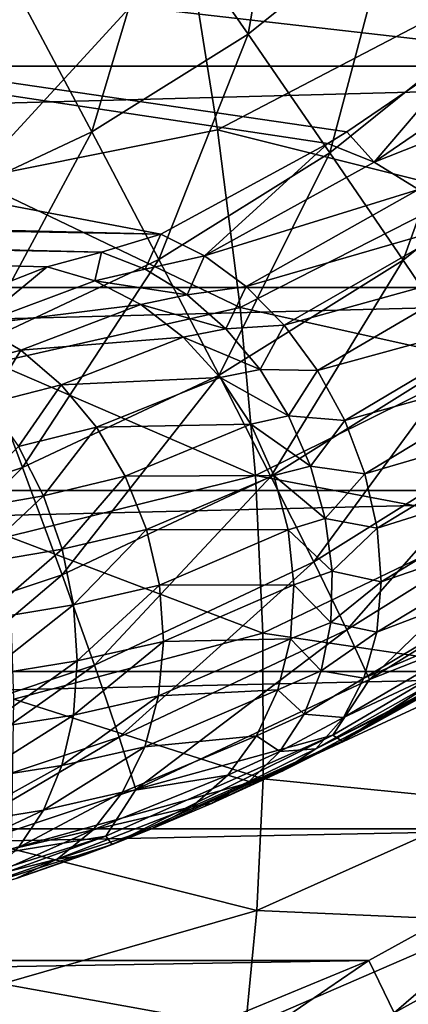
# Model space of a CAD drawing. Header units: metres. Extents: x -22 to 22, y 0 to 204.
# Tile 96 of 256: x 9.5 to 10.81, y 1.66 to 4.97. Entities that reach past the tile are written whole.
import ezdxf

# ---------------------------------------------------------------- set-up
doc = ezdxf.new("R2010")
doc.units = ezdxf.units.M
doc.layers.add('solid_002_SW0002_01', color=7, linetype='CONTINUOUS')

msp = doc.modelspace()

# ---------------------------------------------------------------- linework, layer by layer
at = {"layer": 'solid_002_SW0002_01'}
for points in [[(9.97949, 4.249502, 212.399597), (0, 6.146846, 215.850128), (0, 4.496002, 212.309875)], [(11.031988, 4.885131, 213.827927), (11.179029, 4.997515, 214.078049), (0, 6.146846, 215.850128)], [(10.60453, 4.594283, 213.177719), (11.031988, 4.885131, 213.827927), (0, 6.146846, 215.850128)], [(10.541324, 4.555379, 213.090363), (10.60453, 4.594283, 213.177719), (0, 6.146846, 215.850128)], [(9.97949, 4.249502, 212.399597), (10.541324, 4.555379, 213.090363), (0, 6.146846, 215.850128)], [(10.756314, 5.311869, 221.647308), (11.190466, 5.754532, 221.635925), (11.076554, 4.948588, 221.312134)], [(9.973877, 5.354448, 221.927795), (10.408514, 5.703663, 221.916397), (10.272985, 4.923532, 221.660004)], [(10.408514, 5.703663, 221.916397), (10.756314, 5.311869, 221.647308), (10.272985, 4.923532, 221.660004)], [(-14.50243, 5.618332, 223.805603), (-14.056949, 4.815655, 223.801392), (14.50243, 5.618332, 223.805603)], [(-14.056949, 4.815655, 223.801392), (14.056949, 4.815654, 223.801392), (14.50243, 5.618332, 223.805603)], [(9.501032, 5.058978, 221.940201), (9.973877, 5.354448, 221.927795), (9.747173, 4.594964, 221.673798)], [(9.973877, 5.354448, 221.927795), (10.272985, 4.923532, 221.660004), (9.747173, 4.594964, 221.673798)], [(10.272985, 4.923532, 221.660004), (10.756314, 5.311869, 221.647308), (10.548078, 4.523977, 221.326004)], [(10.756314, 5.311869, 221.647308), (11.076554, 4.948588, 221.312134), (10.548078, 4.523977, 221.326004)], [(9.343493, 4.435016, 205.844345), (9.240714, 5.084404, 205.554688), (10.069698, 5.227117, 205.771591)], [(9.343493, 4.435016, 205.844345), (10.069698, 5.227117, 205.771591), (10.170343, 4.600652, 206.050171)], [(10.170343, 4.600652, 206.050171), (10.069698, 5.227117, 205.771591), (10.924889, 4.995316, 206.179153)], [(9.501032, 5.058978, 221.940201), (9.747173, 4.594964, 221.673798), (9.186317, 4.330725, 221.688507)], [(10.170343, 4.600652, 206.050171), (10.924889, 4.995316, 206.179153), (11.008712, 4.391821, 206.481277)], [(10.548078, 4.523977, 221.326004), (11.076554, 4.948588, 221.312134), (10.794441, 4.162628, 220.931534)], [(11.076554, 4.948588, 221.312134), (11.363749, 4.620045, 220.916595), (10.794441, 4.162628, 220.931534)], [(9.747173, 4.594964, 221.673798), (10.272985, 4.923532, 221.660004), (9.973153, 4.164719, 221.34108)], [(10.272985, 4.923532, 221.660004), (10.548078, 4.523977, 221.326004), (9.973153, 4.164719, 221.34108)], [(10.697469, 4.49276, 213.007126), (11.031988, 4.885131, 213.827927), (10.60453, 4.594283, 213.177719)], [(10.697469, 4.49276, 213.007126), (11.193818, 4.832752, 213.764618), (11.031988, 4.885131, 213.827927)], [(-14.056949, 4.815655, 223.801392), (-13.526009, 4.070417, 223.797501), (14.056949, 4.815654, 223.801392)], [(-13.526009, 4.070417, 223.797501), (13.526008, 4.070417, 223.797501), (14.056949, 4.815654, 223.801392)], [(10.697469, 4.49276, 213.007126), (11.345557, 4.749168, 213.710464), (11.193818, 4.832752, 213.764618)], [(10.697469, 4.49276, 213.007126), (10.845487, 4.400126, 212.940277), (11.345557, 4.749168, 213.710464)], [(10.794441, 4.162628, 220.931534), (11.363749, 4.620045, 220.916595), (11.007856, 3.845673, 220.483353)], [(9.186317, 4.330725, 221.688507), (9.747173, 4.594964, 221.673798), (9.359914, 3.875802, 221.357178)], [(9.343493, 4.435016, 205.844345), (10.170343, 4.600652, 206.050171), (10.246757, 4.003186, 206.368408)], [(9.747173, 4.594964, 221.673798), (9.973153, 4.164719, 221.34108), (9.359914, 3.875802, 221.357178)], [(10.246757, 4.003186, 206.368408), (10.170343, 4.600652, 206.050171), (11.008712, 4.391821, 206.481277)], [(10.697469, 4.49276, 213.007126), (10.60453, 4.594283, 213.177719), (10.541324, 4.555379, 213.090363)], [(10.125898, 4.177261, 212.297607), (10.541324, 4.555379, 213.090363), (9.97949, 4.249502, 212.399597)], [(10.125898, 4.177261, 212.297607), (10.697469, 4.49276, 213.007126), (10.541324, 4.555379, 213.090363)], [(9.973153, 4.164719, 221.34108), (10.548078, 4.523977, 221.326004), (10.175099, 3.775615, 220.947784)], [(10.548078, 4.523977, 221.326004), (10.794441, 4.162628, 220.931534), (10.175099, 3.775615, 220.947784)], [(0, 4.429255, 212.148743), (9.97949, 4.249502, 212.399597), (0, 4.496002, 212.309875)], [(10.125898, 4.177261, 212.297607), (10.845487, 4.400126, 212.940277), (10.697469, 4.49276, 213.007126)], [(0, 4.429255, 212.148743), (0, 4.376807, 211.982391), (9.77942, 4.189665, 212.24205)], [(0, 4.429255, 212.148743), (9.77942, 4.189665, 212.24205), (9.97949, 4.249502, 212.399597)], [(9.419353, 3.816581, 206.174942), (9.343493, 4.435016, 205.844345), (10.246757, 4.003186, 206.368408)], [(9.403992, 4.065353, 211.771484), (9.59673, 4.139761, 212.06868), (0, 4.376807, 211.982391)], [(9.77942, 4.189665, 212.24205), (0, 4.376807, 211.982391), (9.59673, 4.139761, 212.06868)], [(10.125898, 4.177261, 212.297607), (10.26591, 4.074124, 212.215057), (10.845487, 4.400126, 212.940277)], [(10.246757, 4.003186, 206.368408), (11.008712, 4.391821, 206.481277), (11.06947, 3.820106, 206.827408)], [(10.26591, 4.074124, 212.215057), (10.982023, 4.281273, 212.893494), (10.845487, 4.400126, 212.940277)], [(10.26591, 4.074124, 212.215057), (10.394339, 3.943914, 212.154984), (10.982023, 4.281273, 212.893494)], [(10.394339, 3.943914, 212.154984), (11.102306, 4.140355, 212.868408), (10.982023, 4.281273, 212.893494)], [(9.926397, 4.132444, 212.146713), (9.97949, 4.249502, 212.399597), (9.77942, 4.189665, 212.24205)], [(9.926397, 4.132444, 212.146713), (10.125898, 4.177261, 212.297607), (9.97949, 4.249502, 212.399597)], [(9.757855, 4.093117, 211.980347), (9.77942, 4.189665, 212.24205), (9.59673, 4.139761, 212.06868)], [(9.757855, 4.093117, 211.980347), (9.926397, 4.132444, 212.146713), (9.77942, 4.189665, 212.24205)], [(9.926397, 4.132444, 212.146713), (10.067401, 4.045285, 212.066254), (10.125898, 4.177261, 212.297607)], [(10.067401, 4.045285, 212.066254), (10.26591, 4.074124, 212.215057), (10.125898, 4.177261, 212.297607)], [(9.359914, 3.875802, 221.357178), (9.973153, 4.164719, 221.34108), (9.514486, 3.464378, 220.965118)], [(9.973153, 4.164719, 221.34108), (10.175099, 3.775615, 220.947784), (9.514486, 3.464378, 220.965118)], [(10.175099, 3.775615, 220.947784), (10.794441, 4.162628, 220.931534), (10.349555, 3.434314, 220.500626)], [(10.794441, 4.162628, 220.931534), (11.007856, 3.845673, 220.483353), (10.349555, 3.434314, 220.500626)], [(9.359951, 3.944481, 211.388107), (9.59673, 4.139761, 212.06868), (9.403992, 4.065353, 211.771484)], [(9.359951, 3.944481, 211.388107), (9.757855, 4.093117, 211.980347), (9.59673, 4.139761, 212.06868)], [(9.757855, 4.093117, 211.980347), (10.067401, 4.045285, 212.066254), (9.926397, 4.132444, 212.146713)], [(10.394339, 3.943914, 212.154984), (10.506425, 3.791455, 212.119644), (11.102306, 4.140355, 212.868408)], [(10.506425, 3.791455, 212.119644), (11.202132, 3.982298, 212.865875), (11.102306, 4.140355, 212.868408)], [(9.359951, 3.944481, 211.388107), (9.91225, 4.013447, 211.904495), (9.757855, 4.093117, 211.980347)], [(9.757855, 4.093117, 211.980347), (9.91225, 4.013447, 211.904495), (10.067401, 4.045285, 212.066254)], [(-13.526009, 4.070417, 223.797501), (-12.914386, 3.387561, 223.793915), (13.526008, 4.070417, 223.797501)], [(-12.914386, 3.387561, 223.793915), (12.914386, 3.387561, 223.793915), (13.526008, 4.070417, 223.797501)], [(9.91225, 4.013447, 211.904495), (10.197739, 3.931168, 212.003464), (10.067401, 4.045285, 212.066254)], [(10.067401, 4.045285, 212.066254), (10.197739, 3.931168, 212.003464), (10.26591, 4.074124, 212.215057)], [(10.197739, 3.931168, 212.003464), (10.394339, 3.943914, 212.154984), (10.26591, 4.074124, 212.215057)], [(9.359951, 3.944481, 211.388107), (9.508319, 3.859107, 211.29837), (9.91225, 4.013447, 211.904495)], [(9.508319, 3.859107, 211.29837), (10.054363, 3.903615, 211.843842), (9.91225, 4.013447, 211.904495)], [(9.91225, 4.013447, 211.904495), (10.054363, 3.903615, 211.843842), (10.197739, 3.931168, 212.003464)], [(9.419353, 3.816581, 206.174942), (10.246757, 4.003186, 206.368408), (10.297459, 3.43726, 206.730438)], [(10.297459, 3.43726, 206.730438), (10.246757, 4.003186, 206.368408), (11.06947, 3.820106, 206.827408)], [(10.506425, 3.791455, 212.119644), (10.598016, 3.622396, 212.110336), (11.202132, 3.982298, 212.865875)], [(10.598016, 3.622396, 212.110336), (11.278011, 3.812624, 212.886017), (11.202132, 3.982298, 212.865875)], [(9.281465, 3.799416, 211.047272), (9.508319, 3.859107, 211.29837), (9.359951, 3.944481, 211.388107)], [(10.054363, 3.903615, 211.843842), (10.312984, 3.793968, 211.960464), (10.197739, 3.931168, 212.003464)], [(10.197739, 3.931168, 212.003464), (10.312984, 3.793968, 211.960464), (10.394339, 3.943914, 212.154984)], [(10.312984, 3.793968, 211.960464), (10.506425, 3.791455, 212.119644), (10.394339, 3.943914, 212.154984)], [(9.508319, 3.859107, 211.29837), (9.644372, 3.742766, 211.22551), (10.054363, 3.903615, 211.843842)], [(9.644372, 3.742766, 211.22551), (10.17909, 3.767569, 211.800568), (10.054363, 3.903615, 211.843842)], [(10.054363, 3.903615, 211.843842), (10.17909, 3.767569, 211.800568), (10.312984, 3.793968, 211.960464)], [(9.359914, 3.875802, 221.357178), (9.514486, 3.464378, 220.965118), (8.821692, 3.233275, 220.983292)], [(9.281465, 3.799416, 211.047272), (9.398656, 3.679919, 210.954361), (9.508319, 3.859107, 211.29837)], [(9.398656, 3.679919, 210.954361), (9.644372, 3.742766, 211.22551), (9.508319, 3.859107, 211.29837)], [(10.349555, 3.434314, 220.500626), (11.007856, 3.845673, 220.483353), (10.49353, 3.146666, 220.007263)], [(11.007856, 3.845673, 220.483353), (11.184667, 3.578542, 219.989136), (10.49353, 3.146666, 220.007263)], [(9.466643, 3.231792, 206.550842), (9.419353, 3.816581, 206.174942), (10.297459, 3.43726, 206.730438)], [(10.297459, 3.43726, 206.730438), (11.06947, 3.820106, 206.827408), (11.106768, 3.283898, 207.221817)], [(10.598016, 3.622396, 212.110336), (10.665715, 3.443003, 212.127396), (11.278011, 3.812624, 212.886017)], [(10.665715, 3.443003, 212.127396), (11.327292, 3.637265, 212.928101), (11.278011, 3.812624, 212.886017)], [(10.17909, 3.767569, 211.800568), (10.409224, 3.638344, 211.938751), (10.312984, 3.793968, 211.960464)], [(10.312984, 3.793968, 211.960464), (10.409224, 3.638344, 211.938751), (10.506425, 3.791455, 212.119644)], [(10.409224, 3.638344, 211.938751), (10.598016, 3.622396, 212.110336), (10.506425, 3.791455, 212.119644)], [(9.514486, 3.464378, 220.965118), (10.175099, 3.775615, 220.947784), (9.647388, 3.1035, 220.519043)], [(9.644372, 3.742766, 211.22551), (9.763027, 3.599803, 211.172241), (10.17909, 3.767569, 211.800568)], [(10.175099, 3.775615, 220.947784), (10.349555, 3.434314, 220.500626), (9.647388, 3.1035, 220.519043)], [(9.763027, 3.599803, 211.172241), (10.281946, 3.610196, 211.77623), (10.17909, 3.767569, 211.800568)], [(10.17909, 3.767569, 211.800568), (10.281946, 3.610196, 211.77623), (10.409224, 3.638344, 211.938751)], [(9.398656, 3.679919, 210.954361), (9.501019, 3.534751, 210.882996), (9.644372, 3.742766, 211.22551)], [(9.501019, 3.534751, 210.882996), (9.763027, 3.599803, 211.172241), (9.644372, 3.742766, 211.22551)], [(10.281946, 3.610196, 211.77623), (10.483191, 3.469579, 211.939026), (10.409224, 3.638344, 211.938751)], [(10.409224, 3.638344, 211.938751), (10.483191, 3.469579, 211.939026), (10.598016, 3.622396, 212.110336)], [(10.483191, 3.469579, 211.939026), (10.665715, 3.443003, 212.127396), (10.598016, 3.622396, 212.110336)], [(10.665715, 3.443003, 212.127396), (10.707017, 3.259923, 212.170197), (11.327292, 3.637265, 212.928101)], [(10.707017, 3.259923, 212.170197), (11.348253, 3.46235, 212.990677), (11.327292, 3.637265, 212.928101)], [(9.501019, 3.534751, 210.882996), (9.584801, 3.369231, 210.835785), (9.763027, 3.599803, 211.172241)], [(9.584801, 3.369231, 210.835785), (9.859853, 3.43556, 211.140564), (9.763027, 3.599803, 211.172241)], [(9.763027, 3.599803, 211.172241), (9.859853, 3.43556, 211.140564), (10.281946, 3.610196, 211.77623)], [(9.859853, 3.43556, 211.140564), (10.359236, 3.437153, 211.771698), (10.281946, 3.610196, 211.77623)], [(10.281946, 3.610196, 211.77623), (10.359236, 3.437153, 211.771698), (10.483191, 3.469579, 211.939026)], [(10.49353, 3.146666, 220.007263), (11.184667, 3.578542, 219.989136), (10.60456, 2.917595, 219.476166)], [(11.184667, 3.578542, 219.989136), (11.321844, 3.365812, 219.457352), (10.60456, 2.917595, 219.476166)], [(9.284181, 3.316858, 210.586151), (9.584801, 3.369231, 210.835785), (9.501019, 3.534751, 210.882996)], [(8.821692, 3.233275, 220.983292), (9.514486, 3.464378, 220.965118), (8.911018, 2.857862, 220.538361)], [(9.514486, 3.464378, 220.965118), (9.647388, 3.1035, 220.519043), (8.911018, 2.857862, 220.538361)], [(10.359236, 3.437153, 211.771698), (10.532374, 3.293402, 211.961288), (10.483191, 3.469579, 211.939026)], [(10.483191, 3.469579, 211.939026), (10.532374, 3.293402, 211.961288), (10.665715, 3.443003, 212.127396)], [(10.707017, 3.259923, 212.170197), (10.720389, 3.07994, 212.237152), (11.348253, 3.46235, 212.990677)], [(10.720389, 3.07994, 212.237152), (11.34016, 3.29399, 213.071533), (11.348253, 3.46235, 212.990677)], [(9.466643, 3.231792, 206.550842), (10.297459, 3.43726, 206.730438), (10.322502, 2.906861, 207.140259)], [(9.584801, 3.369231, 210.835785), (9.646933, 3.189426, 210.814453), (9.859853, 3.43556, 211.140564)], [(9.646933, 3.189426, 210.814453), (9.931231, 3.25617, 211.131653), (9.859853, 3.43556, 211.140564)], [(9.647388, 3.1035, 220.519043), (10.349555, 3.434314, 220.500626), (9.756342, 2.799352, 220.026611)], [(10.349555, 3.434314, 220.500626), (10.49353, 3.146666, 220.007263), (9.756342, 2.799352, 220.026611)], [(9.859853, 3.43556, 211.140564), (9.931231, 3.25617, 211.131653), (10.359236, 3.437153, 211.771698)], [(9.931231, 3.25617, 211.131653), (10.408182, 3.254658, 211.787125), (10.359236, 3.437153, 211.771698)], [(10.322502, 2.906861, 207.140259), (10.297459, 3.43726, 206.730438), (11.106768, 3.283898, 207.221817)], [(10.359236, 3.437153, 211.771698), (10.408182, 3.254658, 211.787125), (10.532374, 3.293402, 211.961288)], [(10.532374, 3.293402, 211.961288), (10.707017, 3.259923, 212.170197), (10.665715, 3.443003, 212.127396)], [(-12.914386, 3.387561, 223.793915), (-12.22986, 2.777708, 223.790726), (12.914386, 3.387561, 223.793915)], [(-12.22986, 2.777708, 223.790726), (12.22986, 2.777708, 223.790726), (12.914386, 3.387561, 223.793915)], [(9.284181, 3.316858, 210.586151), (9.337393, 3.137063, 210.555893), (9.584801, 3.369231, 210.835785)], [(9.337393, 3.137063, 210.555893), (9.646933, 3.189426, 210.814453), (9.584801, 3.369231, 210.835785)], [(10.60456, 2.917595, 219.476166), (11.321844, 3.365812, 219.457352), (10.680741, 2.751027, 218.916412)], [(11.321844, 3.365812, 219.457352), (11.41704, 3.211125, 218.897095), (10.680741, 2.751027, 218.916412)], [(10.322502, 2.906861, 207.140259), (11.106768, 3.283898, 207.221817), (11.121662, 2.788218, 207.668228)], [(10.408182, 3.254658, 211.787125), (10.555104, 3.115797, 212.004807), (10.532374, 3.293402, 211.961288)], [(10.532374, 3.293402, 211.961288), (10.555104, 3.115797, 212.004807), (10.707017, 3.259923, 212.170197)], [(10.705337, 2.909724, 212.32579), (11.303297, 3.138071, 213.167877), (11.34016, 3.29399, 213.071533)], [(10.720389, 3.07994, 212.237152), (10.705337, 2.909724, 212.32579), (11.34016, 3.29399, 213.071533)], [(9.646933, 3.189426, 210.814453), (9.685136, 3.001924, 210.819794), (9.931231, 3.25617, 211.131653)], [(9.685136, 3.001924, 210.819794), (9.974498, 3.068336, 211.145844), (9.931231, 3.25617, 211.131653)], [(9.931231, 3.25617, 211.131653), (9.974498, 3.068336, 211.145844), (10.408182, 3.254658, 211.787125)], [(9.974498, 3.068336, 211.145844), (10.427026, 3.069271, 211.821976), (10.408182, 3.254658, 211.787125)], [(10.408182, 3.254658, 211.787125), (10.427026, 3.069271, 211.821976), (10.555104, 3.115797, 212.004807)], [(10.555104, 3.115797, 212.004807), (10.720389, 3.07994, 212.237152), (10.707017, 3.259923, 212.170197)], [(9.485425, 2.684871, 206.976288), (9.466643, 3.231792, 206.550842), (10.322502, 2.906861, 207.140259)], [(9.337393, 3.137063, 210.555893), (9.370383, 2.950024, 210.554626), (9.646933, 3.189426, 210.814453)], [(9.370383, 2.950024, 210.554626), (9.685136, 3.001924, 210.819794), (9.646933, 3.189426, 210.814453)], [(11.278507, 2.986464, 218.322968), (10.680741, 2.751027, 218.916412), (11.41704, 3.211125, 218.897095)], [(9.756342, 2.799352, 220.026611), (10.49353, 3.146666, 220.007263), (9.839481, 2.557142, 219.496231)], [(10.49353, 3.146666, 220.007263), (10.60456, 2.917595, 219.476166), (9.839481, 2.557142, 219.496231)], [(10.427026, 3.069271, 211.821976), (10.550609, 2.942793, 212.068069), (10.555104, 3.115797, 212.004807)], [(10.555104, 3.115797, 212.004807), (10.550609, 2.942793, 212.068069), (10.720389, 3.07994, 212.237152)], [(10.662416, 2.755583, 212.432816), (11.238952, 3.000041, 213.276306), (11.303297, 3.138071, 213.167877)], [(10.705337, 2.909724, 212.32579), (10.662416, 2.755583, 212.432816), (11.303297, 3.138071, 213.167877)], [(8.911018, 2.857862, 220.538361), (9.647388, 3.1035, 220.519043), (8.983246, 2.541462, 220.04689)], [(9.647388, 3.1035, 220.519043), (9.756342, 2.799352, 220.026611), (8.983246, 2.541462, 220.04689)], [(9.685136, 3.001924, 210.819794), (9.698012, 2.813596, 210.851593), (9.974498, 3.068336, 211.145844)], [(9.698012, 2.813596, 210.851593), (9.988034, 2.879075, 211.182602), (9.974498, 3.068336, 211.145844)], [(9.974498, 3.068336, 211.145844), (9.988034, 2.879075, 211.182602), (10.427026, 3.069271, 211.821976)], [(9.988034, 2.879075, 211.182602), (10.415089, 2.887653, 211.875), (10.427026, 3.069271, 211.821976)], [(10.427026, 3.069271, 211.821976), (10.415089, 2.887653, 211.875), (10.550609, 2.942793, 212.068069)], [(10.550609, 2.942793, 212.068069), (10.705337, 2.909724, 212.32579), (10.720389, 3.07994, 212.237152)], [(9.370383, 2.950024, 210.554626), (9.381961, 2.76249, 210.582367), (9.685136, 3.001924, 210.819794)], [(9.381961, 2.76249, 210.582367), (9.698012, 2.813596, 210.851593), (9.685136, 3.001924, 210.819794)], [(11.278507, 2.986464, 218.322968), (10.589739, 2.543854, 217.805069), (10.557685, 2.563435, 218.341873)], [(11.278507, 2.986464, 218.322968), (10.557685, 2.563435, 218.341873), (10.680741, 2.751027, 218.916412)], [(11.278507, 2.986464, 218.322968), (11.319896, 2.977145, 217.797394), (10.589739, 2.543854, 217.805069)], [(10.593221, 2.623227, 212.554276), (11.149374, 2.884725, 213.393051), (11.238952, 3.000041, 213.276306)], [(10.662416, 2.755583, 212.432816), (10.593221, 2.623227, 212.554276), (11.238952, 3.000041, 213.276306)], [(10.956995, 2.747811, 213.421356), (10.589739, 2.543854, 217.805069), (11.319896, 2.977145, 217.797394)], [(9.839481, 2.557142, 219.496231), (10.60456, 2.917595, 219.476166), (9.895383, 2.381019, 218.937012)], [(10.60456, 2.917595, 219.476166), (10.680741, 2.751027, 218.916412), (9.895383, 2.381019, 218.937012)], [(10.415089, 2.887653, 211.875), (10.519039, 2.780265, 212.148941), (10.550609, 2.942793, 212.068069)], [(10.550609, 2.942793, 212.068069), (10.519039, 2.780265, 212.148941), (10.705337, 2.909724, 212.32579)], [(9.485425, 2.684871, 206.976288), (10.322502, 2.906861, 207.140259), (10.323379, 2.417037, 207.601288)], [(9.971336, 2.695454, 211.240555), (10.3728, 2.716333, 211.944275), (10.415089, 2.887653, 211.875)], [(9.988034, 2.879075, 211.182602), (9.971336, 2.695454, 211.240555), (10.415089, 2.887653, 211.875)], [(10.323379, 2.417037, 207.601288), (10.322502, 2.906861, 207.140259), (11.121662, 2.788218, 207.668228)], [(10.415089, 2.887653, 211.875), (10.3728, 2.716333, 211.944275), (10.519039, 2.780265, 212.148941)], [(10.500312, 2.517563, 212.685638), (11.035144, 2.794766, 213.512619), (11.149374, 2.884725, 213.393051)], [(10.593221, 2.623227, 212.554276), (10.500312, 2.517563, 212.685638), (11.149374, 2.884725, 213.393051)], [(10.519039, 2.780265, 212.148941), (10.662416, 2.755583, 212.432816), (10.705337, 2.909724, 212.32579)], [(9.685089, 2.631343, 210.908707), (9.971336, 2.695454, 211.240555), (9.988034, 2.879075, 211.182602)], [(9.698012, 2.813596, 210.851593), (9.685089, 2.631343, 210.908707), (9.988034, 2.879075, 211.182602)], [(8.983246, 2.541462, 220.04689), (9.756342, 2.799352, 220.026611), (9.037138, 2.289495, 219.517288)], [(9.756342, 2.799352, 220.026611), (9.839481, 2.557142, 219.496231), (9.037138, 2.289495, 219.517288)], [(9.371709, 2.581224, 210.638153), (9.685089, 2.631343, 210.908707), (9.698012, 2.813596, 210.851593)], [(9.381961, 2.76249, 210.582367), (9.371709, 2.581224, 210.638153), (9.698012, 2.813596, 210.851593)], [(10.323379, 2.417037, 207.601288), (11.121662, 2.788218, 207.668228), (11.116385, 2.338394, 208.169174)], [(10.500312, 2.517563, 212.685638), (10.956995, 2.747811, 213.421356), (11.035144, 2.794766, 213.512619)], [(-12.22986, 2.777708, 223.790726), (-11.483061, 2.248631, 223.787949), (12.22986, 2.777708, 223.790726)], [(-11.483061, 2.248631, 223.787949), (11.48306, 2.248631, 223.787949), (12.22986, 2.777708, 223.790726)], [(10.557685, 2.563435, 218.341873), (9.895383, 2.381019, 218.937012), (10.680741, 2.751027, 218.916412)], [(10.3728, 2.716333, 211.944275), (10.461469, 2.633729, 212.244675), (10.519039, 2.780265, 212.148941)], [(10.519039, 2.780265, 212.148941), (10.461469, 2.633729, 212.244675), (10.662416, 2.755583, 212.432816)], [(10.461469, 2.633729, 212.244675), (10.593221, 2.623227, 212.554276), (10.662416, 2.755583, 212.432816)], [(10.956995, 2.747811, 213.421356), (10.387136, 2.442506, 212.822067), (10.589739, 2.543854, 217.805069)], [(10.500312, 2.517563, 212.685638), (10.387136, 2.442506, 212.822067), (10.956995, 2.747811, 213.421356)], [(9.477368, 2.181149, 207.454941), (9.485425, 2.684871, 206.976288), (10.323379, 2.417037, 207.601288)], [(9.64684, 2.461845, 210.989044), (9.925027, 2.524335, 211.317551), (9.971336, 2.695454, 211.240555)], [(9.685089, 2.631343, 210.908707), (9.64684, 2.461845, 210.989044), (9.971336, 2.695454, 211.240555)], [(9.925027, 2.524335, 211.317551), (10.301681, 2.561466, 212.027313), (10.3728, 2.716333, 211.944275)], [(9.971336, 2.695454, 211.240555), (9.925027, 2.524335, 211.317551), (10.3728, 2.716333, 211.944275)], [(10.3728, 2.716333, 211.944275), (10.301681, 2.561466, 212.027313), (10.461469, 2.633729, 212.244675)], [(9.339997, 2.412767, 210.71994), (9.64684, 2.461845, 210.989044), (9.685089, 2.631343, 210.908707)], [(9.371709, 2.581224, 210.638153), (9.339997, 2.412767, 210.71994), (9.685089, 2.631343, 210.908707)], [(10.301681, 2.561466, 212.027313), (10.379852, 2.508163, 212.352036), (10.461469, 2.633729, 212.244675)], [(10.461469, 2.633729, 212.244675), (10.379852, 2.508163, 212.352036), (10.593221, 2.623227, 212.554276)], [(10.379852, 2.508163, 212.352036), (10.500312, 2.517563, 212.685638), (10.593221, 2.623227, 212.554276)], [(9.037138, 2.289495, 219.517288), (9.839481, 2.557142, 219.496231), (9.071773, 2.106278, 218.958618)], [(9.839481, 2.557142, 219.496231), (9.895383, 2.381019, 218.937012), (9.071773, 2.106278, 218.958618)], [(10.557685, 2.563435, 218.341873), (9.815183, 2.195825, 217.813187), (9.794144, 2.223718, 218.361908)], [(10.557685, 2.563435, 218.341873), (9.794144, 2.223718, 218.361908), (9.895383, 2.381019, 218.937012)], [(10.557685, 2.563435, 218.341873), (10.589739, 2.543854, 217.805069), (9.815183, 2.195825, 217.813187)], [(9.850836, 2.372109, 211.410706), (10.204286, 2.428618, 212.121155), (10.301681, 2.561466, 212.027313)], [(9.925027, 2.524335, 211.317551), (9.850836, 2.372109, 211.410706), (10.301681, 2.561466, 212.027313)], [(10.301681, 2.561466, 212.027313), (10.204286, 2.428618, 212.121155), (10.379852, 2.508163, 212.352036)], [(9.584667, 2.311312, 211.08963), (9.850836, 2.372109, 211.410706), (9.925027, 2.524335, 211.317551)], [(9.64684, 2.461845, 210.989044), (9.584667, 2.311312, 211.08963), (9.925027, 2.524335, 211.317551)], [(9.945488, 2.247115, 212.327408), (9.815183, 2.195825, 217.813187), (10.589739, 2.543854, 217.805069)], [(10.149474, 2.333139, 212.579208), (9.945488, 2.247115, 212.327408), (10.589739, 2.543854, 217.805069)], [(10.387136, 2.442506, 212.822067), (10.149474, 2.333139, 212.579208), (10.589739, 2.543854, 217.805069)], [(10.204286, 2.428618, 212.121155), (10.27696, 2.407829, 212.467361), (10.379852, 2.508163, 212.352036)], [(10.27696, 2.407829, 212.467361), (10.387136, 2.442506, 212.822067), (10.500312, 2.517563, 212.685638)], [(10.379852, 2.508163, 212.352036), (10.27696, 2.407829, 212.467361), (10.500312, 2.517563, 212.685638)], [(9.287969, 2.263194, 210.824799), (9.584667, 2.311312, 211.08963), (9.64684, 2.461845, 210.989044)], [(9.339997, 2.412767, 210.71994), (9.287969, 2.263194, 210.824799), (9.64684, 2.461845, 210.989044)], [(9.751535, 2.244462, 211.516541), (10.084115, 2.322564, 212.222382), (10.204286, 2.428618, 212.121155)], [(9.850836, 2.372109, 211.410706), (9.751535, 2.244462, 211.516541), (10.204286, 2.428618, 212.121155)], [(10.204286, 2.428618, 212.121155), (10.084115, 2.322564, 212.222382), (10.27696, 2.407829, 212.467361)], [(10.27696, 2.407829, 212.467361), (10.149474, 2.333139, 212.579208), (10.387136, 2.442506, 212.822067)], [(9.477368, 2.181149, 207.454941), (10.323379, 2.417037, 207.601288), (10.3027, 1.972912, 208.115723)], [(10.084115, 2.322564, 212.222382), (10.149474, 2.333139, 212.579208), (10.27696, 2.407829, 212.467361)], [(10.3027, 1.972912, 208.115723), (10.323379, 2.417037, 207.601288), (11.116385, 2.338394, 208.169174)], [(9.794144, 2.223718, 218.361908), (9.071773, 2.106278, 218.958618), (9.895383, 2.381019, 218.937012)], [(9.500849, 2.185261, 211.206818), (9.751535, 2.244462, 211.516541), (9.850836, 2.372109, 211.410706)], [(9.584667, 2.311312, 211.08963), (9.500849, 2.185261, 211.206818), (9.850836, 2.372109, 211.410706)], [(9.630835, 2.146162, 211.631104), (9.945488, 2.247115, 212.327408), (10.084115, 2.322564, 212.222382)], [(9.751535, 2.244462, 211.516541), (9.630835, 2.146162, 211.631104), (10.084115, 2.322564, 212.222382)], [(10.084115, 2.322564, 212.222382), (9.945488, 2.247115, 212.327408), (10.149474, 2.333139, 212.579208)], [(10.3027, 1.972912, 208.115723), (11.116385, 2.338394, 208.169174), (11.094, 1.938943, 208.725266)], [(9.217501, 2.137902, 210.948929), (9.500849, 2.185261, 211.206818), (9.584667, 2.311312, 211.08963)], [(9.287969, 2.263194, 210.824799), (9.217501, 2.137902, 210.948929), (9.584667, 2.311312, 211.08963)], [(-11.483061, 2.248631, 223.787949), (-10.678927, 1.805105, 223.785629), (11.48306, 2.248631, 223.787949)], [(-10.678927, 1.805105, 223.785629), (10.678927, 1.805105, 223.785629), (11.48306, 2.248631, 223.787949)], [(9.794144, 2.223718, 218.361908), (9.006306, 1.937595, 217.821686), (8.997279, 1.971523, 218.382813)], [(9.794144, 2.223718, 218.361908), (8.997279, 1.971523, 218.382813), (9.071773, 2.106278, 218.958618)], [(9.794144, 2.223718, 218.361908), (9.815183, 2.195825, 217.813187), (9.006306, 1.937595, 217.821686)], [(9.398456, 2.08831, 211.336273), (9.630835, 2.146162, 211.631104), (9.751535, 2.244462, 211.516541)], [(9.500849, 2.185261, 211.206818), (9.398456, 2.08831, 211.336273), (9.751535, 2.244462, 211.516541)], [(9.630835, 2.146162, 211.631104), (9.722328, 2.160975, 212.029221), (9.945488, 2.247115, 212.327408)], [(9.945488, 2.247115, 212.327408), (9.722328, 2.160975, 212.029221), (9.815183, 2.195825, 217.813187)], [(10.764749, 1.629007, 223.765427), (11.48306, 2.248631, 223.787949), (10.678927, 1.805105, 223.785629)], [(10.764749, 1.629007, 223.765427), (11.586457, 2.082216, 223.767792), (11.48306, 2.248631, 223.787949)], [(9.493248, 2.080906, 211.750107), (9.006306, 1.937595, 217.821686), (9.815183, 2.195825, 217.813187)], [(9.722328, 2.160975, 212.029221), (9.493248, 2.080906, 211.750107), (9.815183, 2.195825, 217.813187)], [(9.445389, 1.726027, 207.989243), (9.477368, 2.181149, 207.454941), (10.3027, 1.972912, 208.115723)], [(9.630835, 2.146162, 211.631104), (9.493248, 2.080906, 211.750107), (9.722328, 2.160975, 212.029221)], [(9.630835, 2.146162, 211.631104), (9.282001, 2.024302, 211.472504), (9.493248, 2.080906, 211.750107)], [(9.398456, 2.08831, 211.336273), (9.282001, 2.024302, 211.472504), (9.630835, 2.146162, 211.631104)], [(10.846467, 1.45949, 223.707352), (11.586457, 2.082216, 223.767792), (10.764749, 1.629007, 223.765427)], [(9.445389, 1.726027, 207.989243), (10.3027, 1.972912, 208.115723), (10.263862, 1.578667, 208.683823)], [(10.263862, 1.578667, 208.683823), (10.3027, 1.972912, 208.115723), (11.094, 1.938943, 208.725266)], [(10.263862, 1.578667, 208.683823), (11.094, 1.938943, 208.725266), (11.058074, 1.592471, 209.334518)], [(-10.678927, 1.805105, 223.785629), (-9.833591, 1.455446, 223.783798), (10.678927, 1.805105, 223.785629)], [(-9.833591, 1.455446, 223.783798), (9.833591, 1.455447, 223.783798), (10.678927, 1.805105, 223.785629)], [(9.897545, 1.270415, 223.763565), (10.678927, 1.805105, 223.785629), (9.833591, 1.455447, 223.783798)], [(9.897545, 1.270415, 223.763565), (10.764749, 1.629007, 223.765427), (10.678927, 1.805105, 223.785629)], [(9.393276, 1.323878, 208.579559), (9.445389, 1.726027, 207.989243), (10.263862, 1.578667, 208.683823)]]:
    msp.add_3dface(points, dxfattribs=at)

doc.saveas('drawing.dxf')
